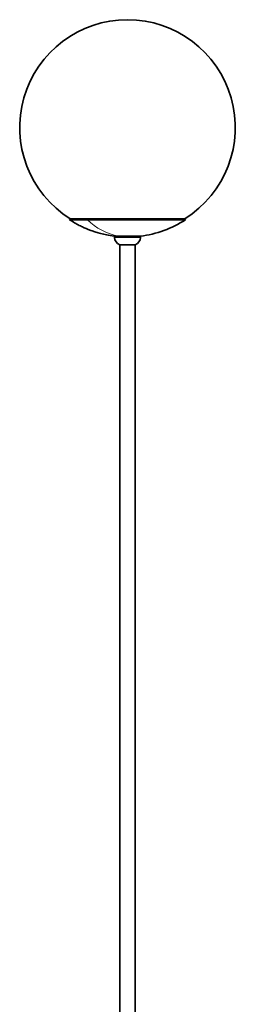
# Model space of a CAD drawing. Header units: millimetres. Extents: x 462 to 2655, y 340 to 4213.
# Tile 7 of 7: x 2455 to 2655, y 3300 to 4213. Entities that reach past the tile are written whole.
import ezdxf

# ---------------------------------------------------------------- set-up
doc = ezdxf.new("R2010")
doc.units = ezdxf.units.MM
doc.header["$LTSCALE"] = 15

msp = doc.modelspace()

# ---------------------------------------------------------------- linework, layer by layer
at = {"color": 7, "linetype": 'Continuous', "lineweight": 35}
for p, q in [((2501.89, 4028.41), (2501.34, 4027.57)), ((2518.02, 4027.57), (2501.34, 4027.57)), ((2518.4, 4028.41), (2501.89, 4028.41)), ((2608.94, 4027.57), (2518.02, 4027.57)), ((2608.39, 4028.41), (2518.4, 4028.41)), ((2608.94, 4027.57), (2608.39, 4028.41)), ((2543.14, 4012.29), (2543.14, 4011.02)), ((2554.76, 4012.29), (2543.14, 4012.29)), ((2567.14, 4012.29), (2554.76, 4012.29)), ((2567.14, 4011.02), (2567.14, 4012.29)), ((2547.97, 4004.4), (2554.91, 4004.4)), ((2548.14, 4004.35), (2548.14, 2426.07)), ((2554.91, 4004.4), (2562.32, 4004.4)), ((2562.14, 2426.07), (2562.14, 4004.35))]:
    msp.add_line(p, q, dxfattribs=at)
at = {"color": 7, "linetype": 'Continuous', "lineweight": 18}
for p, q in [((2554.76, 4011.02), (2543.14, 4011.02)), ((2567.14, 4011.02), (2554.76, 4011.02))]:
    msp.add_line(p, q, dxfattribs=at)
at = {"color": 7, "linetype": 'Continuous', "lineweight": 35}
for centre, radius, start, end in [((2555.14, 4113.17), 100, 302.04641, 237.95359), ((2554.94, 4110.54), 99, 277.02578, 303.05573), ((2550.09, 4011.02), 6.95, 180, 252.19638), ((2560.19, 4011.02), 6.95, 287.80362, 0)]:
    msp.add_arc(centre, radius, start, end, dxfattribs=at)
at = {"color": 7, "linetype": 'Continuous', "lineweight": 18}
msp.add_arc((2557.75, 4067.74), 56.5, 225.31719, 258.95394, dxfattribs=at)
at = {"color": 7, "linetype": 'Continuous', "lineweight": 35}
msp.add_open_spline([(2501.35, 4027.57), (2502.93, 4026.57), (2505.9, 4024.71), (2510.23, 4022.38), (2514.04, 4020.54), (2517.27, 4019.14), (2519.97, 4018.07), (2522.72, 4017.06), (2526.1, 4015.93), (2530.59, 4014.64), (2536.15, 4013.38), (2540.58, 4012.55), (2543.17, 4012.32), (2543.54, 4012.29)], degree=3, knots=[0, 0, 0, 0, 0.123724, 0.232465, 0.325875, 0.40373, 0.465898, 0.518008, 0.598462, 0.701731, 0.827632, 0.975771, 1, 1, 1, 1], dxfattribs=at)

doc.saveas('drawing.dxf')
